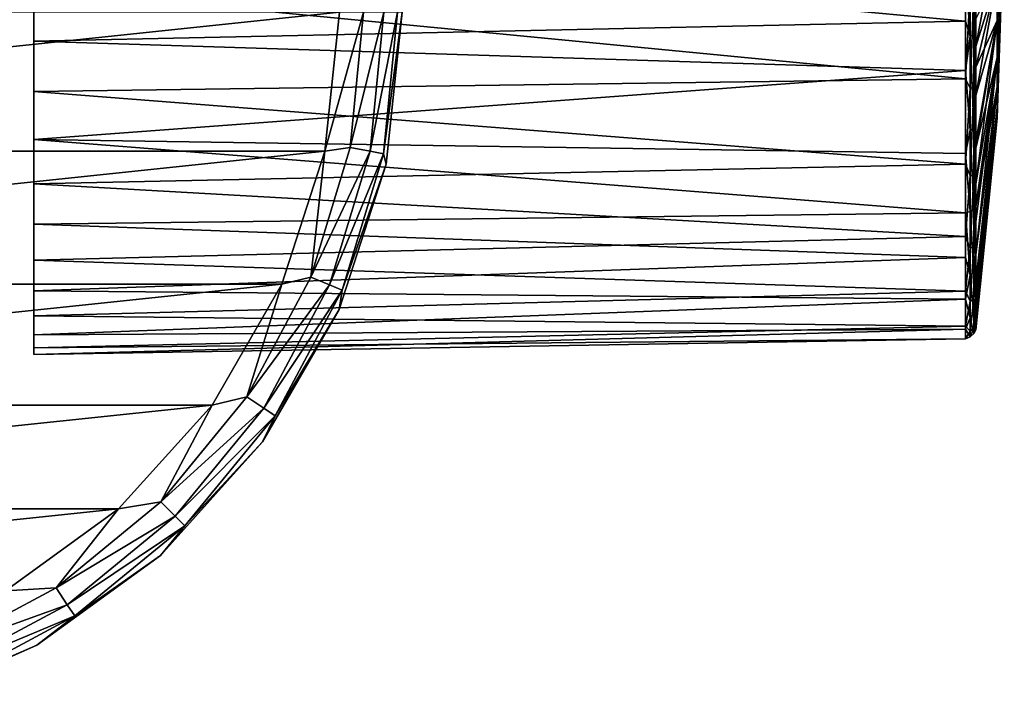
# Model space of a CAD drawing. Header units: millimetres. Extents: x -139 to 139, y -40 to 30.
# Tile 20 of 34: x 92 to 139, y -38 to -5. Entities that reach past the tile are written whole.
import ezdxf

# ---------------------------------------------------------------- set-up
doc = ezdxf.new("R2010")
doc.units = ezdxf.units.MM
doc.header["$LTSCALE"] = 81.481481
for name, color, linetype in [('1', 7, 'CONTINUOUS'), ('2', 7, 'CONTINUOUS'), ('3', 7, 'CONTINUOUS'), ('34', 7, 'CONTINUOUS'), ('35', 7, 'CONTINUOUS'), ('36', 7, 'CONTINUOUS'), ('37', 7, 'CONTINUOUS'), ('47', 7, 'CONTINUOUS'), ('56', 7, 'CONTINUOUS')]:
    doc.layers.add(name, color=color, linetype=linetype)

msp = doc.modelspace()

# ---------------------------------------------------------------- linework, layer by layer
at = {"layer": '1', "color": 7, "linetype": 'CONTINUOUS', "true_color": 0xa2afbf}
for points in [[(107, -5, -55), (43, -5, -55), (43.699, -11.653, -55), (107, -5, -55)], [(107, -5, -55), (43.699, -11.653, -55), (106.301, -11.653, -55), (107, -5, -55)], [(43.699, -11.653, -55), (45.766, -18.015, -55), (106.301, -11.653, -55), (43.699, -11.653, -55)], [(45.766, -18.015, -55), (104.234, -18.015, -55), (106.301, -11.653, -55), (45.766, -18.015, -55)], [(45.766, -18.015, -55), (49.111, -23.809, -55), (104.234, -18.015, -55), (45.766, -18.015, -55)], [(49.111, -23.809, -55), (100.889, -23.809, -55), (104.234, -18.015, -55), (49.111, -23.809, -55)], [(49.111, -23.809, -55), (53.587, -28.78, -55), (100.889, -23.809, -55), (49.111, -23.809, -55)], [(53.587, -28.78, -55), (96.413, -28.78, -55), (100.889, -23.809, -55), (53.587, -28.78, -55)], [(53.587, -28.78, -55), (59, -32.713, -55), (96.413, -28.78, -55), (53.587, -28.78, -55)], [(59, -32.713, -55), (91, -32.713, -55), (96.413, -28.78, -55), (59, -32.713, -55)]]:
    msp.add_3dface(points, dxfattribs=at)
at = {"layer": '2', "color": 7, "linetype": 'CONTINUOUS', "true_color": 0xa2afbf}
for points in [[(108.148, -5, -55.228), (107, -5, -55), (106.301, -11.653, -55), (108.148, -5, -55.228)], [(107.511, -11.467, -55.228), (108.148, -5, -55.228), (106.301, -11.653, -55), (107.511, -11.467, -55.228)], [(109.122, -5, -55.88), (108.148, -5, -55.228), (107.511, -11.467, -55.228), (109.122, -5, -55.88)], [(109.122, -5, -55.88), (107.511, -11.467, -55.228), (108.467, -11.657, -55.88), (109.122, -5, -55.88)], [(109.773, -5, -56.854), (109.122, -5, -55.88), (108.467, -11.657, -55.88), (109.773, -5, -56.854)], [(109.773, -5, -56.854), (108.467, -11.657, -55.88), (109.104, -11.784, -56.854), (109.773, -5, -56.854)], [(110, -5, -58), (109.773, -5, -56.854), (109.104, -11.784, -56.854), (110, -5, -58)], [(109.235, -12.277, -58), (110, -5, -58), (109.104, -11.784, -56.854), (109.235, -12.277, -58)], [(104.234, -18.015, -55), (105.625, -17.685, -55.228), (106.301, -11.653, -55), (104.234, -18.015, -55)], [(105.625, -17.685, -55.228), (107.511, -11.467, -55.228), (106.301, -11.653, -55), (105.625, -17.685, -55.228)], [(107.511, -11.467, -55.228), (105.625, -17.685, -55.228), (108.467, -11.657, -55.88), (107.511, -11.467, -55.228)], [(108.467, -11.657, -55.88), (105.625, -17.685, -55.228), (106.525, -18.058, -55.88), (108.467, -11.657, -55.88)], [(108.467, -11.657, -55.88), (106.525, -18.058, -55.88), (109.104, -11.784, -56.854), (108.467, -11.657, -55.88)], [(109.104, -11.784, -56.854), (106.525, -18.058, -55.88), (107.126, -18.307, -56.854), (109.104, -11.784, -56.854)], [(109.235, -12.277, -58), (109.104, -11.784, -56.854), (107.126, -18.307, -56.854), (109.235, -12.277, -58)], [(106.974, -19.236, -58), (109.235, -12.277, -58), (107.126, -18.307, -56.854), (106.974, -19.236, -58)], [(102.562, -23.416, -55.228), (105.625, -17.685, -55.228), (104.234, -18.015, -55), (102.562, -23.416, -55.228)], [(105.625, -17.685, -55.228), (102.562, -23.416, -55.228), (106.525, -18.058, -55.88), (105.625, -17.685, -55.228)], [(100.889, -23.809, -55), (102.562, -23.416, -55.228), (104.234, -18.015, -55), (100.889, -23.809, -55)], [(106.525, -18.058, -55.88), (102.562, -23.416, -55.228), (103.372, -23.957, -55.88), (106.525, -18.058, -55.88)], [(106.525, -18.058, -55.88), (103.372, -23.957, -55.88), (107.126, -18.307, -56.854), (106.525, -18.058, -55.88)], [(107.126, -18.307, -56.854), (103.372, -23.957, -55.88), (103.912, -24.319, -56.854), (107.126, -18.307, -56.854)], [(106.974, -19.236, -58), (107.126, -18.307, -56.854), (103.912, -24.319, -56.854), (106.974, -19.236, -58)], [(103.316, -25.572, -58), (106.974, -19.236, -58), (103.912, -24.319, -56.854), (103.316, -25.572, -58)], [(98.439, -28.439, -55.228), (102.562, -23.416, -55.228), (100.889, -23.809, -55), (98.439, -28.439, -55.228)], [(102.562, -23.416, -55.228), (98.439, -28.439, -55.228), (103.372, -23.957, -55.88), (102.562, -23.416, -55.228)], [(96.413, -28.78, -55), (98.439, -28.439, -55.228), (100.889, -23.809, -55), (96.413, -28.78, -55)], [(103.372, -23.957, -55.88), (98.439, -28.439, -55.228), (99.128, -29.128, -55.88), (103.372, -23.957, -55.88)], [(103.372, -23.957, -55.88), (99.128, -29.128, -55.88), (103.912, -24.319, -56.854), (103.372, -23.957, -55.88)], [(103.912, -24.319, -56.854), (99.128, -29.128, -55.88), (99.588, -29.588, -56.854), (103.912, -24.319, -56.854)], [(103.316, -25.572, -58), (103.912, -24.319, -56.854), (99.588, -29.588, -56.854), (103.316, -25.572, -58)], [(98.42, -31.01, -58), (103.316, -25.572, -58), (99.588, -29.588, -56.854), (98.42, -31.01, -58)], [(93.416, -32.562, -55.228), (98.439, -28.439, -55.228), (96.413, -28.78, -55), (93.416, -32.562, -55.228)], [(98.439, -28.439, -55.228), (93.416, -32.562, -55.228), (99.128, -29.128, -55.88), (98.439, -28.439, -55.228)], [(91, -32.713, -55), (93.416, -32.562, -55.228), (96.413, -28.78, -55), (91, -32.713, -55)], [(99.128, -29.128, -55.88), (93.416, -32.562, -55.228), (93.957, -33.372, -55.88), (99.128, -29.128, -55.88)], [(99.128, -29.128, -55.88), (93.957, -33.372, -55.88), (99.588, -29.588, -56.854), (99.128, -29.128, -55.88)], [(99.588, -29.588, -56.854), (93.957, -33.372, -55.88), (94.319, -33.912, -56.854), (99.588, -29.588, -56.854)], [(98.42, -31.01, -58), (99.588, -29.588, -56.854), (94.319, -33.912, -56.854), (98.42, -31.01, -58)], [(92.5, -35.311, -58), (98.42, -31.01, -58), (94.319, -33.912, -56.854), (92.5, -35.311, -58)], [(87.685, -35.625, -55.228), (93.416, -32.562, -55.228), (91, -32.713, -55), (87.685, -35.625, -55.228)], [(93.416, -32.562, -55.228), (87.685, -35.625, -55.228), (93.957, -33.372, -55.88), (93.416, -32.562, -55.228)], [(93.957, -33.372, -55.88), (87.685, -35.625, -55.228), (88.058, -36.525, -55.88), (93.957, -33.372, -55.88)], [(93.957, -33.372, -55.88), (88.058, -36.525, -55.88), (94.319, -33.912, -56.854), (93.957, -33.372, -55.88)], [(94.319, -33.912, -56.854), (88.058, -36.525, -55.88), (88.307, -37.126, -56.854), (94.319, -33.912, -56.854)], [(92.5, -35.311, -58), (94.319, -33.912, -56.854), (88.307, -37.126, -56.854), (92.5, -35.311, -58)], [(85.816, -38.287, -58), (92.5, -35.311, -58), (88.307, -37.126, -56.854), (85.816, -38.287, -58)]]:
    msp.add_3dface(points, dxfattribs=at)
at = {"layer": '3', "color": 7, "linetype": 'CONTINUOUS', "true_color": 0xa2afbf}
for points in [[(110, -5, -75), (110, -5, -58), (109.235, -12.277, -58), (110, -5, -75)], [(109.235, -12.277, -75), (110, -5, -75), (109.235, -12.277, -58), (109.235, -12.277, -75)], [(106.974, -19.236, -75), (109.235, -12.277, -75), (106.974, -19.236, -58), (106.974, -19.236, -75)], [(106.974, -19.236, -58), (109.235, -12.277, -75), (109.235, -12.277, -58), (106.974, -19.236, -58)], [(103.316, -25.572, -75), (106.974, -19.236, -75), (103.316, -25.572, -58), (103.316, -25.572, -75)], [(103.316, -25.572, -58), (106.974, -19.236, -75), (106.974, -19.236, -58), (103.316, -25.572, -58)], [(98.42, -31.01, -75), (103.316, -25.572, -75), (98.42, -31.01, -58), (98.42, -31.01, -75)], [(98.42, -31.01, -58), (103.316, -25.572, -75), (103.316, -25.572, -58), (98.42, -31.01, -58)], [(92.5, -35.311, -75), (98.42, -31.01, -75), (92.5, -35.311, -58), (92.5, -35.311, -75)], [(92.5, -35.311, -58), (98.42, -31.01, -75), (98.42, -31.01, -58), (92.5, -35.311, -58)], [(85.816, -38.287, -75), (92.5, -35.311, -75), (85.816, -38.287, -58), (85.816, -38.287, -75)], [(85.816, -38.287, -58), (92.5, -35.311, -75), (92.5, -35.311, -58), (85.816, -38.287, -58)]]:
    msp.add_3dface(points, dxfattribs=at)
at = {"layer": '34', "color": 7, "linetype": 'CONTINUOUS', "true_color": 0xa2afbf}
for points in [[(92.35, -6.374, -20.454), (92.35, -1.291, -21.386), (136.995, -5.432, -19.918), (92.35, -6.374, -20.454)], [(136.995, -5.432, -19.918), (92.35, -1.291, -21.386), (136.995, -2.907, -20.44), (136.995, -5.432, -19.918)], [(136.995, -7.79, -19.119), (92.35, -6.374, -20.454), (136.995, -5.432, -19.918), (136.995, -7.79, -19.119)], [(92.35, -11.086, -18.333), (92.35, -6.374, -20.454), (136.995, -7.79, -19.119), (92.35, -11.086, -18.333)], [(136.995, -11.76, -16.969), (92.35, -11.086, -18.333), (136.995, -7.79, -19.119), (136.995, -11.76, -16.969)], [(92.35, -15.15, -15.15), (92.35, -11.086, -18.333), (136.995, -14.599, -14.599), (92.35, -15.15, -15.15)], [(136.995, -14.599, -14.599), (92.35, -11.086, -18.333), (136.995, -11.76, -16.969), (136.995, -14.599, -14.599)]]:
    msp.add_3dface(points, dxfattribs=at)
at = {"layer": '35', "color": 7, "linetype": 'CONTINUOUS', "true_color": 0xa2afbf}
for points in [[(136.995, -3.653, 20.32), (92.35, -3.863, 21.074), (136.995, -8.18, 18.956), (136.995, -3.653, 20.32)], [(92.35, -3.863, 21.074), (92.35, -8.791, 19.538), (136.995, -8.18, 18.956), (92.35, -3.863, 21.074)], [(136.995, -8.18, 18.956), (92.35, -8.791, 19.538), (136.995, -12.279, 16.597), (136.995, -8.18, 18.956)], [(92.35, -8.791, 19.538), (92.35, -13.212, 16.866), (136.995, -12.279, 16.597), (92.35, -8.791, 19.538)], [(136.995, -12.279, 16.597), (92.35, -13.212, 16.866), (136.995, -15.734, 13.367), (136.995, -12.279, 16.597)], [(92.35, -13.212, 16.866), (92.35, -16.866, 13.211), (136.995, -15.734, 13.367), (92.35, -13.212, 16.866)], [(92.35, -15.15, -15.15), (136.995, -14.599, -14.599), (136.995, -16.738, -12.086), (92.35, -15.15, -15.15)], [(92.35, -18.333, -11.086), (92.35, -15.15, -15.15), (136.995, -16.738, -12.086), (92.35, -18.333, -11.086)], [(136.995, -15.734, 13.367), (92.35, -16.866, 13.211), (136.995, -18.363, 9.436), (136.995, -15.734, 13.367)], [(136.995, -18.743, -8.657), (92.35, -18.333, -11.086), (136.995, -16.738, -12.086), (136.995, -18.743, -8.657)], [(92.35, -16.866, 13.211), (92.35, -19.539, 8.79), (136.995, -18.363, 9.436), (92.35, -16.866, 13.211)], [(92.35, -20.454, -6.375), (92.35, -18.333, -11.086), (136.995, -18.743, -8.657), (92.35, -20.454, -6.375)], [(136.995, -18.363, 9.436), (92.35, -19.539, 8.79), (136.995, -20.029, 5.009), (136.995, -18.363, 9.436)], [(136.995, -20.175, -4.385), (92.35, -20.454, -6.375), (136.995, -18.743, -8.657), (136.995, -20.175, -4.385)], [(92.35, -19.539, 8.79), (92.35, -21.074, 3.863), (136.995, -20.029, 5.009), (92.35, -19.539, 8.79)], [(136.995, -20.029, 5.009), (92.35, -21.074, 3.863), (136.995, -20.643, 0.318), (136.995, -20.029, 5.009)], [(92.35, -21.385, -1.292), (92.35, -20.454, -6.375), (136.995, -20.175, -4.385), (92.35, -21.385, -1.292)], [(136.995, -20.643, 0.318), (92.35, -21.385, -1.292), (136.995, -20.175, -4.385), (136.995, -20.643, 0.318)], [(92.35, -21.074, 3.863), (92.35, -21.385, -1.292), (136.995, -20.643, 0.318), (92.35, -21.074, 3.863)]]:
    msp.add_3dface(points, dxfattribs=at)
at = {"layer": '36', "color": 7, "linetype": 'CONTINUOUS', "true_color": 0xa2afbf}
for points in [[(138.508, -7.163, -7.163), (138.508, -5.389, -8.577), (138.85, 0), (138.508, -7.163, -7.163)], [(138.508, -5.389, -8.577), (138.508, -3.346, -9.561), (138.85, 0), (138.508, -5.389, -8.577)], [(138.508, -3.346, -9.561), (138.508, -5.389, -8.577), (137.482, -7.627, -18.719), (138.508, -3.346, -9.561)], [(137.482, -5.318, -19.501), (138.508, -3.346, -9.561), (137.482, -7.627, -18.719), (137.482, -5.318, -19.501)], [(138.508, -5.389, -8.577), (138.508, -7.163, -7.163), (137.482, -11.513, -16.614), (138.508, -5.389, -8.577)], [(137.482, -7.627, -18.719), (138.508, -5.389, -8.577), (137.482, -11.513, -16.614), (137.482, -7.627, -18.719)], [(138.508, -7.163, -7.163), (137.482, -14.293, -14.293), (137.482, -11.513, -16.614), (138.508, -7.163, -7.163)]]:
    msp.add_3dface(points, dxfattribs=at)
at = {"layer": '37', "color": 7, "linetype": 'CONTINUOUS', "true_color": 0xa2afbf}
for points in [[(138.508, -7.163, -7.163), (138.85, 0), (138.508, -8.577, -5.389), (138.508, -7.163, -7.163)], [(138.85, 0), (138.508, -3.346, 9.561), (138.508, -5.389, 8.577), (138.85, 0)], [(138.85, 0), (138.508, -5.389, 8.577), (138.508, -7.163, 7.163), (138.85, 0)], [(138.85, 0), (138.508, -7.163, 7.163), (138.508, -8.577, 5.389), (138.85, 0)], [(138.85, 0), (138.508, -8.577, 5.389), (138.508, -9.561, 3.346), (138.85, 0)], [(138.85, 0), (138.508, -9.561, 3.346), (138.508, -10.066, 1.134), (138.85, 0)], [(138.85, 0), (138.508, -10.066, 1.134), (138.508, -10.066, -1.134), (138.85, 0)], [(138.85, 0), (138.508, -10.066, -1.134), (138.508, -9.561, -3.346), (138.85, 0)], [(138.85, 0), (138.508, -9.561, -3.346), (138.508, -8.577, -5.389), (138.85, 0)], [(138.508, -3.346, 9.561), (138.508, -1.134, 10.066), (137.482, -6.64, 19.091), (138.508, -3.346, 9.561)], [(137.482, -6.64, 19.091), (138.508, -1.134, 10.066), (137.482, -4.194, 19.773), (137.482, -6.64, 19.091)], [(138.508, -5.389, 8.577), (138.508, -3.346, 9.561), (137.482, -8.984, 18.107), (138.508, -5.389, 8.577)], [(137.482, -8.984, 18.107), (138.508, -3.346, 9.561), (137.482, -6.64, 19.091), (137.482, -8.984, 18.107)], [(138.508, -7.163, 7.163), (138.508, -5.389, 8.577), (137.482, -13.209, 15.3), (138.508, -7.163, 7.163)], [(137.482, -13.209, 15.3), (138.508, -5.389, 8.577), (137.482, -11.185, 16.836), (137.482, -13.209, 15.3)], [(137.482, -11.185, 16.836), (138.508, -5.389, 8.577), (137.482, -8.984, 18.107), (137.482, -11.185, 16.836)], [(137.482, -14.293, -14.293), (138.508, -7.163, -7.163), (138.508, -8.577, -5.389), (137.482, -14.293, -14.293)], [(138.508, -8.577, 5.389), (138.508, -7.163, 7.163), (137.482, -16.603, 11.529), (138.508, -8.577, 5.389)], [(137.482, -16.603, 11.529), (138.508, -7.163, 7.163), (137.482, -15.025, 13.521), (137.482, -16.603, 11.529)], [(137.482, -15.025, 13.521), (138.508, -7.163, 7.163), (137.482, -13.209, 15.3), (137.482, -15.025, 13.521)], [(137.482, -14.293, -14.293), (138.508, -8.577, -5.389), (137.482, -16.586, -11.553), (137.482, -14.293, -14.293)], [(138.508, -9.561, 3.346), (138.508, -8.577, 5.389), (137.482, -18.951, 7.032), (138.508, -9.561, 3.346)], [(137.482, -18.951, 7.032), (138.508, -8.577, 5.389), (137.482, -17.918, 9.354), (137.482, -18.951, 7.032)], [(137.482, -17.918, 9.354), (138.508, -8.577, 5.389), (137.482, -16.603, 11.529), (137.482, -17.918, 9.354)], [(138.508, -8.577, -5.389), (138.508, -9.561, -3.346), (137.482, -18.677, -7.73), (138.508, -8.577, -5.389)], [(137.482, -16.586, -11.553), (138.508, -8.577, -5.389), (137.482, -18.677, -7.73), (137.482, -16.586, -11.553)], [(138.508, -10.066, 1.134), (138.508, -9.561, 3.346), (137.482, -19.683, 4.598), (138.508, -10.066, 1.134)], [(137.482, -19.683, 4.598), (138.508, -9.561, 3.346), (137.482, -18.951, 7.032), (137.482, -19.683, 4.598)], [(138.508, -9.561, -3.346), (138.508, -10.066, -1.134), (137.482, -19.466, -5.446), (138.508, -9.561, -3.346)], [(137.482, -18.677, -7.73), (138.508, -9.561, -3.346), (137.482, -19.466, -5.446), (137.482, -18.677, -7.73)], [(138.508, -10.066, -1.134), (138.508, -10.066, 1.134), (137.482, -20.208, -0.449), (138.508, -10.066, -1.134)], [(137.482, -20.208, -0.449), (138.508, -10.066, 1.134), (137.482, -20.105, 2.091), (137.482, -20.208, -0.449)], [(137.482, -20.105, 2.091), (138.508, -10.066, 1.134), (137.482, -19.683, 4.598), (137.482, -20.105, 2.091)], [(137.482, -19.466, -5.446), (138.508, -10.066, -1.134), (137.482, -19.991, -2.986), (137.482, -19.466, -5.446)], [(137.482, -19.991, -2.986), (138.508, -10.066, -1.134), (137.482, -20.208, -0.449), (137.482, -19.991, -2.986)]]:
    msp.add_3dface(points, dxfattribs=at)
at = {"layer": '47', "color": 7, "linetype": 'CONTINUOUS', "true_color": 0xa2afbf}
for points in [[(136.995, -2.907, -20.44), (137.222, -1.276, -20.547), (137.222, -6.136, -19.651), (136.995, -2.907, -20.44)], [(137.397, -1.244, -20.393), (137.397, -6.065, -19.51), (137.222, -1.276, -20.547), (137.397, -1.244, -20.393)], [(137.222, -1.276, -20.547), (137.397, -6.065, -19.51), (137.222, -6.136, -19.651), (137.222, -1.276, -20.547)], [(137.397, -1.244, -20.393), (137.482, -5.318, -19.501), (137.397, -6.065, -19.51), (137.397, -1.244, -20.393)], [(136.995, -5.432, -19.918), (136.995, -2.907, -20.44), (137.222, -6.136, -19.651), (136.995, -5.432, -19.918)], [(136.995, -3.653, 20.32), (136.995, -8.18, 18.956), (137.222, -3.929, 20.208), (136.995, -3.653, 20.32)], [(136.995, -8.18, 18.956), (137.222, -8.632, 18.69), (137.222, -3.929, 20.208), (136.995, -8.18, 18.956)], [(137.222, -8.632, 18.69), (137.397, -3.957, 20.044), (137.222, -3.929, 20.208), (137.222, -8.632, 18.69)], [(137.397, -8.617, 18.525), (137.397, -3.957, 20.044), (137.222, -8.632, 18.69), (137.397, -8.617, 18.525)], [(137.397, -8.617, 18.525), (137.482, -4.194, 19.773), (137.397, -3.957, 20.044), (137.397, -8.617, 18.525)], [(137.482, -6.64, 19.091), (137.482, -4.194, 19.773), (137.397, -8.617, 18.525), (137.482, -6.64, 19.091)], [(136.995, -7.79, -19.119), (136.995, -5.432, -19.918), (137.222, -6.136, -19.651), (136.995, -7.79, -19.119)], [(137.482, -5.318, -19.501), (137.482, -7.627, -18.719), (137.397, -6.065, -19.51), (137.482, -5.318, -19.501)], [(137.397, -6.065, -19.51), (137.397, -10.538, -17.504), (137.222, -6.136, -19.651), (137.397, -6.065, -19.51)], [(137.397, -6.065, -19.51), (137.482, -7.627, -18.719), (137.397, -10.538, -17.504), (137.397, -6.065, -19.51)], [(136.995, -7.79, -19.119), (137.222, -6.136, -19.651), (137.222, -10.642, -17.623), (136.995, -7.79, -19.119)], [(137.222, -6.136, -19.651), (137.397, -10.538, -17.504), (137.222, -10.642, -17.623), (137.222, -6.136, -19.651)], [(137.482, -8.984, 18.107), (137.482, -6.64, 19.091), (137.397, -8.617, 18.525), (137.482, -8.984, 18.107)], [(136.995, -11.76, -16.969), (136.995, -7.79, -19.119), (137.222, -10.642, -17.623), (136.995, -11.76, -16.969)], [(137.482, -7.627, -18.719), (137.482, -11.513, -16.614), (137.397, -10.538, -17.504), (137.482, -7.627, -18.719)], [(136.995, -8.18, 18.956), (136.995, -12.279, 16.597), (137.222, -8.632, 18.69), (136.995, -8.18, 18.956)], [(136.995, -12.279, 16.597), (137.222, -12.837, 16.094), (137.222, -8.632, 18.69), (136.995, -12.279, 16.597)], [(137.397, -12.781, 15.94), (137.397, -8.617, 18.525), (137.222, -12.837, 16.094), (137.397, -12.781, 15.94)], [(137.222, -12.837, 16.094), (137.397, -8.617, 18.525), (137.222, -8.632, 18.69), (137.222, -12.837, 16.094)], [(137.397, -12.781, 15.94), (137.482, -8.984, 18.107), (137.397, -8.617, 18.525), (137.397, -12.781, 15.94)], [(137.482, -11.185, 16.836), (137.482, -8.984, 18.107), (137.397, -12.781, 15.94), (137.482, -11.185, 16.836)], [(136.995, -11.76, -16.969), (137.222, -10.642, -17.623), (137.222, -14.535, -14.579), (136.995, -11.76, -16.969)], [(137.397, -10.538, -17.504), (137.397, -14.403, -14.491), (137.222, -10.642, -17.623), (137.397, -10.538, -17.504)], [(137.222, -10.642, -17.623), (137.397, -14.403, -14.491), (137.222, -14.535, -14.579), (137.222, -10.642, -17.623)], [(137.397, -10.538, -17.504), (137.482, -11.513, -16.614), (137.397, -14.403, -14.491), (137.397, -10.538, -17.504)], [(137.482, -13.209, 15.3), (137.482, -11.185, 16.836), (137.397, -12.781, 15.94), (137.482, -13.209, 15.3)], [(136.995, -14.599, -14.599), (136.995, -11.76, -16.969), (137.222, -14.535, -14.579), (136.995, -14.599, -14.599)], [(137.482, -11.513, -16.614), (137.482, -14.293, -14.293), (137.397, -14.403, -14.491), (137.482, -11.513, -16.614)], [(136.995, -12.279, 16.597), (136.995, -15.734, 13.367), (137.222, -12.837, 16.094), (136.995, -12.279, 16.597)], [(136.995, -15.734, 13.367), (137.222, -16.303, 12.571), (137.222, -12.837, 16.094), (136.995, -15.734, 13.367)], [(137.397, -16.21, 12.437), (137.397, -12.781, 15.94), (137.222, -16.303, 12.571), (137.397, -16.21, 12.437)], [(137.222, -16.303, 12.571), (137.397, -12.781, 15.94), (137.222, -12.837, 16.094), (137.222, -16.303, 12.571)], [(137.397, -16.21, 12.437), (137.482, -13.209, 15.3), (137.397, -12.781, 15.94), (137.397, -16.21, 12.437)], [(137.482, -15.025, 13.521), (137.482, -13.209, 15.3), (137.397, -16.21, 12.437), (137.482, -15.025, 13.521)], [(136.995, -14.599, -14.599), (137.222, -14.535, -14.579), (137.222, -17.591, -10.695), (136.995, -14.599, -14.599)], [(136.995, -16.738, -12.086), (136.995, -14.599, -14.599), (137.222, -17.591, -10.695), (136.995, -16.738, -12.086)], [(137.397, -14.403, -14.491), (137.397, -17.44, -10.643), (137.222, -14.535, -14.579), (137.397, -14.403, -14.491)], [(137.222, -14.535, -14.579), (137.397, -17.44, -10.643), (137.222, -17.591, -10.695), (137.222, -14.535, -14.579)], [(137.482, -14.293, -14.293), (137.482, -16.586, -11.553), (137.397, -14.403, -14.491), (137.482, -14.293, -14.293)], [(137.397, -14.403, -14.491), (137.482, -16.586, -11.553), (137.397, -17.44, -10.643), (137.397, -14.403, -14.491)], [(137.482, -16.603, 11.529), (137.482, -15.025, 13.521), (137.397, -16.21, 12.437), (137.482, -16.603, 11.529)], [(136.995, -15.734, 13.367), (136.995, -18.363, 9.436), (137.222, -16.303, 12.571), (136.995, -15.734, 13.367)], [(136.995, -18.363, 9.436), (137.222, -18.829, 8.324), (137.222, -16.303, 12.571), (136.995, -18.363, 9.436)], [(137.397, -18.705, 8.218), (137.397, -16.21, 12.437), (137.222, -18.829, 8.324), (137.397, -18.705, 8.218)], [(137.222, -18.829, 8.324), (137.397, -16.21, 12.437), (137.222, -16.303, 12.571), (137.222, -18.829, 8.324)], [(137.397, -18.705, 8.218), (137.482, -16.603, 11.529), (137.397, -16.21, 12.437), (137.397, -18.705, 8.218)], [(136.995, -18.743, -8.657), (136.995, -16.738, -12.086), (137.222, -17.591, -10.695), (136.995, -18.743, -8.657)], [(137.482, -16.586, -11.553), (137.482, -18.677, -7.73), (137.397, -17.44, -10.643), (137.482, -16.586, -11.553)], [(137.482, -17.918, 9.354), (137.482, -16.603, 11.529), (137.397, -18.705, 8.218), (137.482, -17.918, 9.354)], [(137.397, -17.44, -10.643), (137.397, -19.473, -6.183), (137.222, -17.591, -10.695), (137.397, -17.44, -10.643)], [(137.397, -17.44, -10.643), (137.482, -18.677, -7.73), (137.397, -19.473, -6.183), (137.397, -17.44, -10.643)], [(136.995, -18.743, -8.657), (137.222, -17.591, -10.695), (137.222, -19.633, -6.195), (136.995, -18.743, -8.657)], [(137.222, -17.591, -10.695), (137.397, -19.473, -6.183), (137.222, -19.633, -6.195), (137.222, -17.591, -10.695)], [(137.482, -18.951, 7.032), (137.482, -17.918, 9.354), (137.397, -18.705, 8.218), (137.482, -18.951, 7.032)], [(136.995, -18.363, 9.436), (136.995, -20.029, 5.009), (137.222, -18.829, 8.324), (136.995, -18.363, 9.436)], [(136.995, -20.175, -4.385), (136.995, -18.743, -8.657), (137.222, -19.633, -6.195), (136.995, -20.175, -4.385)], [(136.995, -20.029, 5.009), (137.222, -20.27, 3.597), (137.222, -18.829, 8.324), (136.995, -20.029, 5.009)], [(137.397, -20.124, 3.527), (137.397, -18.705, 8.218), (137.222, -20.27, 3.597), (137.397, -20.124, 3.527)], [(137.222, -20.27, 3.597), (137.397, -18.705, 8.218), (137.222, -18.829, 8.324), (137.222, -20.27, 3.597)], [(137.482, -18.677, -7.73), (137.482, -19.466, -5.446), (137.397, -19.473, -6.183), (137.482, -18.677, -7.73)], [(137.397, -20.124, 3.527), (137.482, -18.951, 7.032), (137.397, -18.705, 8.218), (137.397, -20.124, 3.527)], [(137.482, -19.683, 4.598), (137.482, -18.951, 7.032), (137.397, -20.124, 3.527), (137.482, -19.683, 4.598)], [(136.995, -20.175, -4.385), (137.222, -19.633, -6.195), (137.222, -20.543, -1.338), (136.995, -20.175, -4.385)], [(137.397, -19.473, -6.183), (137.397, -20.385, -1.368), (137.222, -19.633, -6.195), (137.397, -19.473, -6.183)], [(137.222, -19.633, -6.195), (137.397, -20.385, -1.368), (137.222, -20.543, -1.338), (137.222, -19.633, -6.195)], [(137.482, -19.466, -5.446), (137.482, -19.991, -2.986), (137.397, -19.473, -6.183), (137.482, -19.466, -5.446)], [(137.397, -19.473, -6.183), (137.482, -19.991, -2.986), (137.397, -20.385, -1.368), (137.397, -19.473, -6.183)], [(137.482, -20.105, 2.091), (137.482, -19.683, 4.598), (137.397, -20.124, 3.527), (137.482, -20.105, 2.091)], [(136.995, -20.029, 5.009), (136.995, -20.643, 0.318), (137.222, -20.27, 3.597), (136.995, -20.029, 5.009)], [(136.995, -20.643, 0.318), (136.995, -20.175, -4.385), (137.222, -20.543, -1.338), (136.995, -20.643, 0.318)], [(136.995, -20.643, 0.318), (137.222, -20.543, -1.338), (137.222, -20.27, 3.597), (136.995, -20.643, 0.318)], [(137.397, -20.385, -1.368), (137.397, -20.124, 3.527), (137.222, -20.543, -1.338), (137.397, -20.385, -1.368)], [(137.222, -20.543, -1.338), (137.397, -20.124, 3.527), (137.222, -20.27, 3.597), (137.222, -20.543, -1.338)], [(137.482, -19.991, -2.986), (137.482, -20.208, -0.449), (137.397, -20.385, -1.368), (137.482, -19.991, -2.986)], [(137.482, -20.208, -0.449), (137.482, -20.105, 2.091), (137.397, -20.385, -1.368), (137.482, -20.208, -0.449)], [(137.397, -20.385, -1.368), (137.482, -20.105, 2.091), (137.397, -20.124, 3.527), (137.397, -20.385, -1.368)]]:
    msp.add_3dface(points, dxfattribs=at)
at = {"layer": '56', "color": 7, "linetype": 'CONTINUOUS', "true_color": 0xa2afbf}
for points in [[(92.35, -1.291, -21.386), (92.35, -6.374, -20.454), (92.35, -1.24, -20.087), (92.35, -1.291, -21.386)], [(92.35, -1.24, -20.087), (92.35, -6.374, -20.454), (92.35, -6.024, -19.202), (92.35, -1.24, -20.087)], [(92.35, -8.249, 18.356), (92.35, -3.863, 21.074), (92.35, -3.607, 19.799), (92.35, -8.249, 18.356)], [(92.35, -8.791, 19.538), (92.35, -3.863, 21.074), (92.35, -12.407, 15.845), (92.35, -8.791, 19.538)], [(92.35, -12.407, 15.845), (92.35, -3.863, 21.074), (92.35, -8.249, 18.356), (92.35, -12.407, 15.845)], [(92.35, -6.374, -20.454), (92.35, -11.086, -18.333), (92.35, -6.024, -19.202), (92.35, -6.374, -20.454)], [(92.35, -6.024, -19.202), (92.35, -11.086, -18.333), (92.35, -10.463, -17.191), (92.35, -6.024, -19.202)], [(92.35, -19.539, 8.79), (92.35, -16.866, 13.211), (92.35, -8.791, 19.538), (92.35, -19.539, 8.79)], [(92.35, -19.539, 8.79), (92.35, -8.791, 19.538), (92.35, -12.407, 15.845), (92.35, -19.539, 8.79)], [(92.35, -16.866, 13.211), (92.35, -13.212, 16.866), (92.35, -8.791, 19.538), (92.35, -16.866, 13.211)], [(92.35, -11.086, -18.333), (92.35, -15.15, -15.15), (92.35, -10.463, -17.191), (92.35, -11.086, -18.333)], [(92.35, -15.15, -15.15), (92.35, -14.23, -14.23), (92.35, -10.463, -17.191), (92.35, -15.15, -15.15)], [(92.35, -15.845, 12.407), (92.35, -19.539, 8.79), (92.35, -12.407, 15.845), (92.35, -15.845, 12.407)], [(92.35, -15.15, -15.15), (92.35, -18.333, -11.086), (92.35, -14.23, -14.23), (92.35, -15.15, -15.15)], [(92.35, -14.23, -14.23), (92.35, -18.333, -11.086), (92.35, -17.191, -10.463), (92.35, -14.23, -14.23)], [(92.35, -18.356, 8.248), (92.35, -19.539, 8.79), (92.35, -15.845, 12.407), (92.35, -18.356, 8.248)], [(92.35, -17.191, -10.463), (92.35, -18.333, -11.086), (92.35, -19.202, -6.024), (92.35, -17.191, -10.463)], [(92.35, -18.333, -11.086), (92.35, -20.454, -6.375), (92.35, -19.202, -6.024), (92.35, -18.333, -11.086)], [(92.35, -21.074, 3.863), (92.35, -19.539, 8.79), (92.35, -18.356, 8.248), (92.35, -21.074, 3.863)], [(92.35, -19.799, 3.607), (92.35, -21.074, 3.863), (92.35, -18.356, 8.248), (92.35, -19.799, 3.607)], [(92.35, -19.202, -6.024), (92.35, -20.454, -6.375), (92.35, -20.086, -1.24), (92.35, -19.202, -6.024)], [(92.35, -21.385, -1.292), (92.35, -21.074, 3.863), (92.35, -19.799, 3.607), (92.35, -21.385, -1.292)], [(92.35, -20.086, -1.24), (92.35, -21.385, -1.292), (92.35, -19.799, 3.607), (92.35, -20.086, -1.24)], [(92.35, -20.454, -6.375), (92.35, -21.385, -1.292), (92.35, -20.086, -1.24), (92.35, -20.454, -6.375)]]:
    msp.add_3dface(points, dxfattribs=at)

doc.saveas('drawing.dxf')
